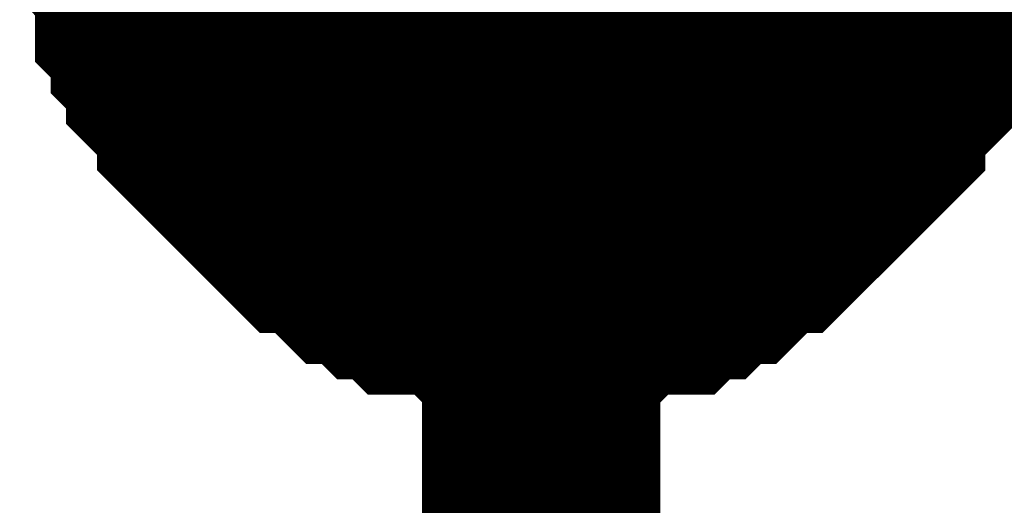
# Model space of a CAD drawing. Header units: inches. Extents: x 0 to 292, y 0 to 193.
# Tile 65 of 256: x 92.807 to 94.046, y 74.498 to 75.11. Entities that reach past the tile are written whole.
import ezdxf

# ---------------------------------------------------------------- set-up
doc = ezdxf.new("R2010")
doc.units = ezdxf.units.IN
doc.layers.add('Sheet', color=255, linetype='Continuous')

msp = doc.modelspace()

# ---------------------------------------------------------------- linework, layer by layer
at = {"layer": 'Sheet'}
for points in [[(93.4634, 74.651, 0.2997, 0.2997, 0), (93.4634, 75.2747, 0.2997, 0.2997, 0), (93.4634, 77.5162, 0.2997, 0.2997, 0)], [(93.4634, 74.7679, 0.2997, 0.2997, 0), (93.4439, 74.7679, 0.2997, 0.2997, 0), (93.405, 74.7679, 0.2997, 0.2997, 0), (93.3855, 74.7679, 0.2997, 0.2997, 0), (93.366, 74.7874, 0.2997, 0.2997, 0), (93.3465, 74.7874, 0.2997, 0.2997, 0), (93.3076, 74.7874, 0.2997, 0.2997, 0), (93.2881, 74.8069, 0.2997, 0.2997, 0), (93.2686, 74.8069, 0.2997, 0.2997, 0), (93.2491, 74.8264, 0.2997, 0.2997, 0), (93.2296, 74.8264, 0.2997, 0.2997, 0), (93.2101, 74.8459, 0.2997, 0.2997, 0), (93.1907, 74.8654, 0.2997, 0.2997, 0), (93.1712, 74.8654, 0.2997, 0.2997, 0), (93.1517, 74.8849, 0.2997, 0.2997, 0), (93.1322, 74.9044, 0.2997, 0.2997, 0), (93.1127, 74.9238, 0.2997, 0.2997, 0), (93.0932, 74.9433, 0.2997, 0.2997, 0), (93.0738, 74.9628, 0.2997, 0.2997, 0), (93.0543, 74.9823, 0.2997, 0.2997, 0), (93.0543, 75.0018, 0.2997, 0.2997, 0), (93.0348, 75.0213, 0.2997, 0.2997, 0), (93.0153, 75.0408, 0.2997, 0.2997, 0), (93.0153, 75.0603, 0.2997, 0.2997, 0), (92.9958, 75.0798, 0.2997, 0.2997, 0), (92.9958, 75.0993, 0.2997, 0.2997, 0), (92.9763, 75.1188, 0.2997, 0.2997, 0), (92.9763, 75.1577, 0.2997, 0.2997, 0), (92.9763, 75.1772, 0.2997, 0.2997, 0), (92.9569, 75.1967, 0.2997, 0.2997, 0), (92.9569, 75.2162, 0.2997, 0.2997, 0), (92.9569, 75.2552, 0.2997, 0.2997, 0), (92.9569, 75.2747, 0.2997, 0.2997, 0)], [(93.4634, 74.7679, 0.2997, 0.2997, 0), (93.4439, 74.7679, 0.2997, 0.2997, 0), (93.405, 74.7679, 0.2997, 0.2997, 0), (93.3855, 74.7679, 0.2997, 0.2997, 0), (93.366, 74.7874, 0.2997, 0.2997, 0), (93.3465, 74.7874, 0.2997, 0.2997, 0), (93.3076, 74.7874, 0.2997, 0.2997, 0), (93.2881, 74.8069, 0.2997, 0.2997, 0), (93.2686, 74.8069, 0.2997, 0.2997, 0), (93.2491, 74.8264, 0.2997, 0.2997, 0), (93.2296, 74.8264, 0.2997, 0.2997, 0), (93.2101, 74.8459, 0.2997, 0.2997, 0), (93.1907, 74.8654, 0.2997, 0.2997, 0), (93.1712, 74.8654, 0.2997, 0.2997, 0), (93.1517, 74.8849, 0.2997, 0.2997, 0), (93.1322, 74.9044, 0.2997, 0.2997, 0), (93.1127, 74.9238, 0.2997, 0.2997, 0), (93.0932, 74.9433, 0.2997, 0.2997, 0), (93.0738, 74.9628, 0.2997, 0.2997, 0), (93.0543, 74.9823, 0.2997, 0.2997, 0), (93.0543, 75.0018, 0.2997, 0.2997, 0), (93.0348, 75.0213, 0.2997, 0.2997, 0), (93.0153, 75.0408, 0.2997, 0.2997, 0), (93.0153, 75.0603, 0.2997, 0.2997, 0), (92.9958, 75.0798, 0.2997, 0.2997, 0), (92.9958, 75.0993, 0.2997, 0.2997, 0), (92.9763, 75.1188, 0.2997, 0.2997, 0), (92.9763, 75.1577, 0.2997, 0.2997, 0), (92.9763, 75.1772, 0.2997, 0.2997, 0), (92.9569, 75.1967, 0.2997, 0.2997, 0), (92.9569, 75.2162, 0.2997, 0.2997, 0), (92.9569, 75.2552, 0.2997, 0.2997, 0), (92.9569, 75.2747, 0.2997, 0.2997, 0)], [(93.4634, 74.7679, 0.2997, 0.2997, 0), (93.4439, 74.7679, 0.2997, 0.2997, 0), (93.405, 74.7679, 0.2997, 0.2997, 0), (93.3855, 74.7679, 0.2997, 0.2997, 0), (93.366, 74.7874, 0.2997, 0.2997, 0), (93.3465, 74.7874, 0.2997, 0.2997, 0), (93.3076, 74.7874, 0.2997, 0.2997, 0), (93.2881, 74.8069, 0.2997, 0.2997, 0), (93.2686, 74.8069, 0.2997, 0.2997, 0), (93.2491, 74.8264, 0.2997, 0.2997, 0), (93.2296, 74.8264, 0.2997, 0.2997, 0), (93.2101, 74.8459, 0.2997, 0.2997, 0), (93.1907, 74.8654, 0.2997, 0.2997, 0), (93.1712, 74.8654, 0.2997, 0.2997, 0), (93.1517, 74.8849, 0.2997, 0.2997, 0), (93.1322, 74.9044, 0.2997, 0.2997, 0), (93.1127, 74.9238, 0.2997, 0.2997, 0), (93.0932, 74.9433, 0.2997, 0.2997, 0), (93.0738, 74.9628, 0.2997, 0.2997, 0), (93.0543, 74.9823, 0.2997, 0.2997, 0), (93.0543, 75.0018, 0.2997, 0.2997, 0), (93.0348, 75.0213, 0.2997, 0.2997, 0), (93.0153, 75.0408, 0.2997, 0.2997, 0), (93.0153, 75.0603, 0.2997, 0.2997, 0), (92.9958, 75.0798, 0.2997, 0.2997, 0), (92.9958, 75.0993, 0.2997, 0.2997, 0), (92.9763, 75.1188, 0.2997, 0.2997, 0), (92.9763, 75.1577, 0.2997, 0.2997, 0), (92.9763, 75.1772, 0.2997, 0.2997, 0), (92.9569, 75.1967, 0.2997, 0.2997, 0), (92.9569, 75.2162, 0.2997, 0.2997, 0), (92.9569, 75.2552, 0.2997, 0.2997, 0), (92.9569, 75.2747, 0.2997, 0.2997, 0)], [(93.4634, 74.7679, 0.2997, 0.2997, 0), (93.4439, 74.7679, 0.2997, 0.2997, 0), (93.405, 74.7679, 0.2997, 0.2997, 0), (93.3855, 74.7679, 0.2997, 0.2997, 0), (93.366, 74.7874, 0.2997, 0.2997, 0), (93.3465, 74.7874, 0.2997, 0.2997, 0), (93.3076, 74.7874, 0.2997, 0.2997, 0), (93.2881, 74.8069, 0.2997, 0.2997, 0), (93.2686, 74.8069, 0.2997, 0.2997, 0), (93.2491, 74.8264, 0.2997, 0.2997, 0), (93.2296, 74.8264, 0.2997, 0.2997, 0), (93.2101, 74.8459, 0.2997, 0.2997, 0), (93.1907, 74.8654, 0.2997, 0.2997, 0), (93.1712, 74.8654, 0.2997, 0.2997, 0), (93.1517, 74.8849, 0.2997, 0.2997, 0), (93.1322, 74.9044, 0.2997, 0.2997, 0), (93.1127, 74.9238, 0.2997, 0.2997, 0), (93.0932, 74.9433, 0.2997, 0.2997, 0), (93.0738, 74.9628, 0.2997, 0.2997, 0), (93.0543, 74.9823, 0.2997, 0.2997, 0), (93.0543, 75.0018, 0.2997, 0.2997, 0), (93.0348, 75.0213, 0.2997, 0.2997, 0), (93.0153, 75.0408, 0.2997, 0.2997, 0), (93.0153, 75.0603, 0.2997, 0.2997, 0), (92.9958, 75.0798, 0.2997, 0.2997, 0), (92.9958, 75.0993, 0.2997, 0.2997, 0), (92.9763, 75.1188, 0.2997, 0.2997, 0), (92.9763, 75.1577, 0.2997, 0.2997, 0), (92.9763, 75.1772, 0.2997, 0.2997, 0), (92.9569, 75.1967, 0.2997, 0.2997, 0), (92.9569, 75.2162, 0.2997, 0.2997, 0), (92.9569, 75.2552, 0.2997, 0.2997, 0), (92.9569, 75.2747, 0.2997, 0.2997, 0)], [(93.4634, 74.7679, 0.2997, 0.2997, 0), (93.4439, 74.7679, 0.2997, 0.2997, 0), (93.405, 74.7679, 0.2997, 0.2997, 0), (93.3855, 74.7679, 0.2997, 0.2997, 0), (93.366, 74.7874, 0.2997, 0.2997, 0), (93.3465, 74.7874, 0.2997, 0.2997, 0), (93.3076, 74.7874, 0.2997, 0.2997, 0), (93.2881, 74.8069, 0.2997, 0.2997, 0), (93.2686, 74.8069, 0.2997, 0.2997, 0), (93.2491, 74.8264, 0.2997, 0.2997, 0), (93.2296, 74.8264, 0.2997, 0.2997, 0), (93.2101, 74.8459, 0.2997, 0.2997, 0), (93.1907, 74.8654, 0.2997, 0.2997, 0), (93.1712, 74.8654, 0.2997, 0.2997, 0), (93.1517, 74.8849, 0.2997, 0.2997, 0), (93.1322, 74.9044, 0.2997, 0.2997, 0), (93.1127, 74.9238, 0.2997, 0.2997, 0), (93.0932, 74.9433, 0.2997, 0.2997, 0), (93.0738, 74.9628, 0.2997, 0.2997, 0), (93.0543, 74.9823, 0.2997, 0.2997, 0), (93.0543, 75.0018, 0.2997, 0.2997, 0), (93.0348, 75.0213, 0.2997, 0.2997, 0), (93.0153, 75.0408, 0.2997, 0.2997, 0), (93.0153, 75.0603, 0.2997, 0.2997, 0), (92.9958, 75.0798, 0.2997, 0.2997, 0), (92.9958, 75.0993, 0.2997, 0.2997, 0), (92.9763, 75.1188, 0.2997, 0.2997, 0), (92.9763, 75.1577, 0.2997, 0.2997, 0), (92.9763, 75.1772, 0.2997, 0.2997, 0), (92.9569, 75.1967, 0.2997, 0.2997, 0), (92.9569, 75.2162, 0.2997, 0.2997, 0), (92.9569, 75.2552, 0.2997, 0.2997, 0), (92.9569, 75.2747, 0.2997, 0.2997, 0)], [(93.4634, 74.7679, 0.2997, 0.2997, 0), (93.4439, 74.7679, 0.2997, 0.2997, 0), (93.405, 74.7679, 0.2997, 0.2997, 0), (93.3855, 74.7679, 0.2997, 0.2997, 0), (93.366, 74.7874, 0.2997, 0.2997, 0), (93.3465, 74.7874, 0.2997, 0.2997, 0), (93.3076, 74.7874, 0.2997, 0.2997, 0), (93.2881, 74.8069, 0.2997, 0.2997, 0), (93.2686, 74.8069, 0.2997, 0.2997, 0), (93.2491, 74.8264, 0.2997, 0.2997, 0), (93.2296, 74.8264, 0.2997, 0.2997, 0), (93.2101, 74.8459, 0.2997, 0.2997, 0), (93.1907, 74.8654, 0.2997, 0.2997, 0), (93.1712, 74.8654, 0.2997, 0.2997, 0), (93.1517, 74.8849, 0.2997, 0.2997, 0), (93.1322, 74.9044, 0.2997, 0.2997, 0), (93.1127, 74.9238, 0.2997, 0.2997, 0), (93.0932, 74.9433, 0.2997, 0.2997, 0), (93.0738, 74.9628, 0.2997, 0.2997, 0), (93.0543, 74.9823, 0.2997, 0.2997, 0), (93.0543, 75.0018, 0.2997, 0.2997, 0), (93.0348, 75.0213, 0.2997, 0.2997, 0), (93.0153, 75.0408, 0.2997, 0.2997, 0), (93.0153, 75.0603, 0.2997, 0.2997, 0), (92.9958, 75.0798, 0.2997, 0.2997, 0), (92.9958, 75.0993, 0.2997, 0.2997, 0), (92.9763, 75.1188, 0.2997, 0.2997, 0), (92.9763, 75.1577, 0.2997, 0.2997, 0), (92.9763, 75.1772, 0.2997, 0.2997, 0), (92.9569, 75.1967, 0.2997, 0.2997, 0), (92.9569, 75.2162, 0.2997, 0.2997, 0), (92.9569, 75.2552, 0.2997, 0.2997, 0), (92.9569, 75.2747, 0.2997, 0.2997, 0)], [(93.97, 75.2747, 0.2997, 0.2997, 0), (93.97, 75.2552, 0.2997, 0.2997, 0), (93.97, 75.2162, 0.2997, 0.2997, 0), (93.97, 75.1967, 0.2997, 0.2997, 0), (93.9505, 75.1772, 0.2997, 0.2997, 0), (93.9505, 75.1577, 0.2997, 0.2997, 0), (93.9505, 75.1188, 0.2997, 0.2997, 0), (93.931, 75.0993, 0.2997, 0.2997, 0), (93.931, 75.0798, 0.2997, 0.2997, 0), (93.9116, 75.0603, 0.2997, 0.2997, 0), (93.9116, 75.0408, 0.2997, 0.2997, 0), (93.8921, 75.0213, 0.2997, 0.2997, 0), (93.8726, 75.0018, 0.2997, 0.2997, 0), (93.8726, 74.9823, 0.2997, 0.2997, 0), (93.8531, 74.9628, 0.2997, 0.2997, 0), (93.8336, 74.9433, 0.2997, 0.2997, 0), (93.8141, 74.9238, 0.2997, 0.2997, 0), (93.7947, 74.9044, 0.2997, 0.2997, 0), (93.7752, 74.8849, 0.2997, 0.2997, 0), (93.7557, 74.8654, 0.2997, 0.2997, 0), (93.7362, 74.8654, 0.2997, 0.2997, 0), (93.7167, 74.8459, 0.2997, 0.2997, 0), (93.6972, 74.8264, 0.2997, 0.2997, 0), (93.6777, 74.8264, 0.2997, 0.2997, 0), (93.6583, 74.8069, 0.2997, 0.2997, 0), (93.6388, 74.8069, 0.2997, 0.2997, 0), (93.6193, 74.7874, 0.2997, 0.2997, 0), (93.5803, 74.7874, 0.2997, 0.2997, 0), (93.5608, 74.7874, 0.2997, 0.2997, 0), (93.5414, 74.7679, 0.2997, 0.2997, 0), (93.5219, 74.7679, 0.2997, 0.2997, 0), (93.4829, 74.7679, 0.2997, 0.2997, 0), (93.4634, 74.7679, 0.2997, 0.2997, 0)], [(93.97, 75.2747, 0.2997, 0.2997, 0), (93.97, 75.2552, 0.2997, 0.2997, 0), (93.97, 75.2162, 0.2997, 0.2997, 0), (93.97, 75.1967, 0.2997, 0.2997, 0), (93.9505, 75.1772, 0.2997, 0.2997, 0), (93.9505, 75.1577, 0.2997, 0.2997, 0), (93.9505, 75.1188, 0.2997, 0.2997, 0), (93.931, 75.0993, 0.2997, 0.2997, 0), (93.931, 75.0798, 0.2997, 0.2997, 0), (93.9116, 75.0603, 0.2997, 0.2997, 0), (93.9116, 75.0408, 0.2997, 0.2997, 0), (93.8921, 75.0213, 0.2997, 0.2997, 0), (93.8726, 75.0018, 0.2997, 0.2997, 0), (93.8726, 74.9823, 0.2997, 0.2997, 0), (93.8531, 74.9628, 0.2997, 0.2997, 0), (93.8336, 74.9433, 0.2997, 0.2997, 0), (93.8141, 74.9238, 0.2997, 0.2997, 0), (93.7947, 74.9044, 0.2997, 0.2997, 0), (93.7752, 74.8849, 0.2997, 0.2997, 0), (93.7557, 74.8654, 0.2997, 0.2997, 0), (93.7362, 74.8654, 0.2997, 0.2997, 0), (93.7167, 74.8459, 0.2997, 0.2997, 0), (93.6972, 74.8264, 0.2997, 0.2997, 0), (93.6777, 74.8264, 0.2997, 0.2997, 0), (93.6583, 74.8069, 0.2997, 0.2997, 0), (93.6388, 74.8069, 0.2997, 0.2997, 0), (93.6193, 74.7874, 0.2997, 0.2997, 0), (93.5803, 74.7874, 0.2997, 0.2997, 0), (93.5608, 74.7874, 0.2997, 0.2997, 0), (93.5414, 74.7679, 0.2997, 0.2997, 0), (93.5219, 74.7679, 0.2997, 0.2997, 0), (93.4829, 74.7679, 0.2997, 0.2997, 0), (93.4634, 74.7679, 0.2997, 0.2997, 0)], [(93.97, 75.2747, 0.2997, 0.2997, 0), (93.97, 75.2552, 0.2997, 0.2997, 0), (93.97, 75.2162, 0.2997, 0.2997, 0), (93.97, 75.1967, 0.2997, 0.2997, 0), (93.9505, 75.1772, 0.2997, 0.2997, 0), (93.9505, 75.1577, 0.2997, 0.2997, 0), (93.9505, 75.1188, 0.2997, 0.2997, 0), (93.931, 75.0993, 0.2997, 0.2997, 0), (93.931, 75.0798, 0.2997, 0.2997, 0), (93.9116, 75.0603, 0.2997, 0.2997, 0), (93.9116, 75.0408, 0.2997, 0.2997, 0), (93.8921, 75.0213, 0.2997, 0.2997, 0), (93.8726, 75.0018, 0.2997, 0.2997, 0), (93.8726, 74.9823, 0.2997, 0.2997, 0), (93.8531, 74.9628, 0.2997, 0.2997, 0), (93.8336, 74.9433, 0.2997, 0.2997, 0), (93.8141, 74.9238, 0.2997, 0.2997, 0), (93.7947, 74.9044, 0.2997, 0.2997, 0), (93.7752, 74.8849, 0.2997, 0.2997, 0), (93.7557, 74.8654, 0.2997, 0.2997, 0), (93.7362, 74.8654, 0.2997, 0.2997, 0), (93.7167, 74.8459, 0.2997, 0.2997, 0), (93.6972, 74.8264, 0.2997, 0.2997, 0), (93.6777, 74.8264, 0.2997, 0.2997, 0), (93.6583, 74.8069, 0.2997, 0.2997, 0), (93.6388, 74.8069, 0.2997, 0.2997, 0), (93.6193, 74.7874, 0.2997, 0.2997, 0), (93.5803, 74.7874, 0.2997, 0.2997, 0), (93.5608, 74.7874, 0.2997, 0.2997, 0), (93.5414, 74.7679, 0.2997, 0.2997, 0), (93.5219, 74.7679, 0.2997, 0.2997, 0), (93.4829, 74.7679, 0.2997, 0.2997, 0), (93.4634, 74.7679, 0.2997, 0.2997, 0)], [(93.97, 75.2747, 0.2997, 0.2997, 0), (93.97, 75.2552, 0.2997, 0.2997, 0), (93.97, 75.2162, 0.2997, 0.2997, 0), (93.97, 75.1967, 0.2997, 0.2997, 0), (93.9505, 75.1772, 0.2997, 0.2997, 0), (93.9505, 75.1577, 0.2997, 0.2997, 0), (93.9505, 75.1188, 0.2997, 0.2997, 0), (93.931, 75.0993, 0.2997, 0.2997, 0), (93.931, 75.0798, 0.2997, 0.2997, 0), (93.9116, 75.0603, 0.2997, 0.2997, 0), (93.9116, 75.0408, 0.2997, 0.2997, 0), (93.8921, 75.0213, 0.2997, 0.2997, 0), (93.8726, 75.0018, 0.2997, 0.2997, 0), (93.8726, 74.9823, 0.2997, 0.2997, 0), (93.8531, 74.9628, 0.2997, 0.2997, 0), (93.8336, 74.9433, 0.2997, 0.2997, 0), (93.8141, 74.9238, 0.2997, 0.2997, 0), (93.7947, 74.9044, 0.2997, 0.2997, 0), (93.7752, 74.8849, 0.2997, 0.2997, 0), (93.7557, 74.8654, 0.2997, 0.2997, 0), (93.7362, 74.8654, 0.2997, 0.2997, 0), (93.7167, 74.8459, 0.2997, 0.2997, 0), (93.6972, 74.8264, 0.2997, 0.2997, 0), (93.6777, 74.8264, 0.2997, 0.2997, 0), (93.6583, 74.8069, 0.2997, 0.2997, 0), (93.6388, 74.8069, 0.2997, 0.2997, 0), (93.6193, 74.7874, 0.2997, 0.2997, 0), (93.5803, 74.7874, 0.2997, 0.2997, 0), (93.5608, 74.7874, 0.2997, 0.2997, 0), (93.5414, 74.7679, 0.2997, 0.2997, 0), (93.5219, 74.7679, 0.2997, 0.2997, 0), (93.4829, 74.7679, 0.2997, 0.2997, 0), (93.4634, 74.7679, 0.2997, 0.2997, 0)], [(93.97, 75.2747, 0.2997, 0.2997, 0), (93.97, 75.2552, 0.2997, 0.2997, 0), (93.97, 75.2162, 0.2997, 0.2997, 0), (93.97, 75.1967, 0.2997, 0.2997, 0), (93.9505, 75.1772, 0.2997, 0.2997, 0), (93.9505, 75.1577, 0.2997, 0.2997, 0), (93.9505, 75.1188, 0.2997, 0.2997, 0), (93.931, 75.0993, 0.2997, 0.2997, 0), (93.931, 75.0798, 0.2997, 0.2997, 0), (93.9116, 75.0603, 0.2997, 0.2997, 0), (93.9116, 75.0408, 0.2997, 0.2997, 0), (93.8921, 75.0213, 0.2997, 0.2997, 0), (93.8726, 75.0018, 0.2997, 0.2997, 0), (93.8726, 74.9823, 0.2997, 0.2997, 0), (93.8531, 74.9628, 0.2997, 0.2997, 0), (93.8336, 74.9433, 0.2997, 0.2997, 0), (93.8141, 74.9238, 0.2997, 0.2997, 0), (93.7947, 74.9044, 0.2997, 0.2997, 0), (93.7752, 74.8849, 0.2997, 0.2997, 0), (93.7557, 74.8654, 0.2997, 0.2997, 0), (93.7362, 74.8654, 0.2997, 0.2997, 0), (93.7167, 74.8459, 0.2997, 0.2997, 0), (93.6972, 74.8264, 0.2997, 0.2997, 0), (93.6777, 74.8264, 0.2997, 0.2997, 0), (93.6583, 74.8069, 0.2997, 0.2997, 0), (93.6388, 74.8069, 0.2997, 0.2997, 0), (93.6193, 74.7874, 0.2997, 0.2997, 0), (93.5803, 74.7874, 0.2997, 0.2997, 0), (93.5608, 74.7874, 0.2997, 0.2997, 0), (93.5414, 74.7679, 0.2997, 0.2997, 0), (93.5219, 74.7679, 0.2997, 0.2997, 0), (93.4829, 74.7679, 0.2997, 0.2997, 0), (93.4634, 74.7679, 0.2997, 0.2997, 0)], [(93.97, 75.2747, 0.2997, 0.2997, 0), (93.97, 75.2552, 0.2997, 0.2997, 0), (93.97, 75.2162, 0.2997, 0.2997, 0), (93.97, 75.1967, 0.2997, 0.2997, 0), (93.9505, 75.1772, 0.2997, 0.2997, 0), (93.9505, 75.1577, 0.2997, 0.2997, 0), (93.9505, 75.1188, 0.2997, 0.2997, 0), (93.931, 75.0993, 0.2997, 0.2997, 0), (93.931, 75.0798, 0.2997, 0.2997, 0), (93.9116, 75.0603, 0.2997, 0.2997, 0), (93.9116, 75.0408, 0.2997, 0.2997, 0), (93.8921, 75.0213, 0.2997, 0.2997, 0), (93.8726, 75.0018, 0.2997, 0.2997, 0), (93.8726, 74.9823, 0.2997, 0.2997, 0), (93.8531, 74.9628, 0.2997, 0.2997, 0), (93.8336, 74.9433, 0.2997, 0.2997, 0), (93.8141, 74.9238, 0.2997, 0.2997, 0), (93.7947, 74.9044, 0.2997, 0.2997, 0), (93.7752, 74.8849, 0.2997, 0.2997, 0), (93.7557, 74.8654, 0.2997, 0.2997, 0), (93.7362, 74.8654, 0.2997, 0.2997, 0), (93.7167, 74.8459, 0.2997, 0.2997, 0), (93.6972, 74.8264, 0.2997, 0.2997, 0), (93.6777, 74.8264, 0.2997, 0.2997, 0), (93.6583, 74.8069, 0.2997, 0.2997, 0), (93.6388, 74.8069, 0.2997, 0.2997, 0), (93.6193, 74.7874, 0.2997, 0.2997, 0), (93.5803, 74.7874, 0.2997, 0.2997, 0), (93.5608, 74.7874, 0.2997, 0.2997, 0), (93.5414, 74.7679, 0.2997, 0.2997, 0), (93.5219, 74.7679, 0.2997, 0.2997, 0), (93.4829, 74.7679, 0.2997, 0.2997, 0), (93.4634, 74.7679, 0.2997, 0.2997, 0)], [(93.4634, 74.7679, 0.0991, 0.0991, 0), (93.4439, 74.7679, 0.0991, 0.0991, 0), (93.405, 74.7679, 0.0991, 0.0991, 0), (93.3855, 74.7679, 0.0991, 0.0991, 0), (93.366, 74.7874, 0.0991, 0.0991, 0), (93.3465, 74.7874, 0.0991, 0.0991, 0), (93.3076, 74.7874, 0.0991, 0.0991, 0), (93.2881, 74.8069, 0.0991, 0.0991, 0), (93.2686, 74.8069, 0.0991, 0.0991, 0), (93.2491, 74.8264, 0.0991, 0.0991, 0), (93.2296, 74.8264, 0.0991, 0.0991, 0), (93.2101, 74.8459, 0.0991, 0.0991, 0), (93.1907, 74.8654, 0.0991, 0.0991, 0), (93.1712, 74.8654, 0.0991, 0.0991, 0), (93.1517, 74.8849, 0.0991, 0.0991, 0), (93.1322, 74.9044, 0.0991, 0.0991, 0), (93.1127, 74.9238, 0.0991, 0.0991, 0), (93.0932, 74.9433, 0.0991, 0.0991, 0), (93.0738, 74.9628, 0.0991, 0.0991, 0), (93.0543, 74.9823, 0.0991, 0.0991, 0), (93.0543, 75.0018, 0.0991, 0.0991, 0), (93.0348, 75.0213, 0.0991, 0.0991, 0), (93.0153, 75.0408, 0.0991, 0.0991, 0), (93.0153, 75.0603, 0.0991, 0.0991, 0), (92.9958, 75.0798, 0.0991, 0.0991, 0), (92.9958, 75.0993, 0.0991, 0.0991, 0), (92.9763, 75.1188, 0.0991, 0.0991, 0), (92.9763, 75.1577, 0.0991, 0.0991, 0), (92.9763, 75.1772, 0.0991, 0.0991, 0)], [(93.4634, 74.7679, 0.0991, 0.0991, 0), (93.4439, 74.7679, 0.0991, 0.0991, 0), (93.405, 74.7679, 0.0991, 0.0991, 0), (93.3855, 74.7679, 0.0991, 0.0991, 0), (93.366, 74.7874, 0.0991, 0.0991, 0), (93.3465, 74.7874, 0.0991, 0.0991, 0), (93.3076, 74.7874, 0.0991, 0.0991, 0), (93.2881, 74.8069, 0.0991, 0.0991, 0), (93.2686, 74.8069, 0.0991, 0.0991, 0), (93.2491, 74.8264, 0.0991, 0.0991, 0), (93.2296, 74.8264, 0.0991, 0.0991, 0), (93.2101, 74.8459, 0.0991, 0.0991, 0), (93.1907, 74.8654, 0.0991, 0.0991, 0), (93.1712, 74.8654, 0.0991, 0.0991, 0), (93.1517, 74.8849, 0.0991, 0.0991, 0), (93.1322, 74.9044, 0.0991, 0.0991, 0), (93.1127, 74.9238, 0.0991, 0.0991, 0), (93.0932, 74.9433, 0.0991, 0.0991, 0), (93.0738, 74.9628, 0.0991, 0.0991, 0), (93.0543, 74.9823, 0.0991, 0.0991, 0), (93.0543, 75.0018, 0.0991, 0.0991, 0), (93.0348, 75.0213, 0.0991, 0.0991, 0), (93.0153, 75.0408, 0.0991, 0.0991, 0), (93.0153, 75.0603, 0.0991, 0.0991, 0), (92.9958, 75.0798, 0.0991, 0.0991, 0), (92.9958, 75.0993, 0.0991, 0.0991, 0), (92.9763, 75.1188, 0.0991, 0.0991, 0), (92.9763, 75.1577, 0.0991, 0.0991, 0), (92.9763, 75.1772, 0.0991, 0.0991, 0)], [(93.4634, 74.7679, 0.0991, 0.0991, 0), (93.4439, 74.7679, 0.0991, 0.0991, 0), (93.405, 74.7679, 0.0991, 0.0991, 0), (93.3855, 74.7679, 0.0991, 0.0991, 0), (93.366, 74.7874, 0.0991, 0.0991, 0), (93.3465, 74.7874, 0.0991, 0.0991, 0), (93.3076, 74.7874, 0.0991, 0.0991, 0), (93.2881, 74.8069, 0.0991, 0.0991, 0), (93.2686, 74.8069, 0.0991, 0.0991, 0), (93.2491, 74.8264, 0.0991, 0.0991, 0), (93.2296, 74.8264, 0.0991, 0.0991, 0), (93.2101, 74.8459, 0.0991, 0.0991, 0), (93.1907, 74.8654, 0.0991, 0.0991, 0), (93.1712, 74.8654, 0.0991, 0.0991, 0), (93.1517, 74.8849, 0.0991, 0.0991, 0), (93.1322, 74.9044, 0.0991, 0.0991, 0), (93.1127, 74.9238, 0.0991, 0.0991, 0), (93.0932, 74.9433, 0.0991, 0.0991, 0), (93.0738, 74.9628, 0.0991, 0.0991, 0), (93.0543, 74.9823, 0.0991, 0.0991, 0), (93.0543, 75.0018, 0.0991, 0.0991, 0), (93.0348, 75.0213, 0.0991, 0.0991, 0), (93.0153, 75.0408, 0.0991, 0.0991, 0), (93.0153, 75.0603, 0.0991, 0.0991, 0), (92.9958, 75.0798, 0.0991, 0.0991, 0), (92.9958, 75.0993, 0.0991, 0.0991, 0), (92.9763, 75.1188, 0.0991, 0.0991, 0), (92.9763, 75.1577, 0.0991, 0.0991, 0), (92.9763, 75.1772, 0.0991, 0.0991, 0)], [(93.4634, 74.7679, 0.0991, 0.0991, 0), (93.4439, 74.7679, 0.0991, 0.0991, 0), (93.405, 74.7679, 0.0991, 0.0991, 0), (93.3855, 74.7679, 0.0991, 0.0991, 0), (93.366, 74.7874, 0.0991, 0.0991, 0), (93.3465, 74.7874, 0.0991, 0.0991, 0), (93.3076, 74.7874, 0.0991, 0.0991, 0), (93.2881, 74.8069, 0.0991, 0.0991, 0), (93.2686, 74.8069, 0.0991, 0.0991, 0), (93.2491, 74.8264, 0.0991, 0.0991, 0), (93.2296, 74.8264, 0.0991, 0.0991, 0), (93.2101, 74.8459, 0.0991, 0.0991, 0), (93.1907, 74.8654, 0.0991, 0.0991, 0), (93.1712, 74.8654, 0.0991, 0.0991, 0), (93.1517, 74.8849, 0.0991, 0.0991, 0), (93.1322, 74.9044, 0.0991, 0.0991, 0), (93.1127, 74.9238, 0.0991, 0.0991, 0), (93.0932, 74.9433, 0.0991, 0.0991, 0), (93.0738, 74.9628, 0.0991, 0.0991, 0), (93.0543, 74.9823, 0.0991, 0.0991, 0), (93.0543, 75.0018, 0.0991, 0.0991, 0), (93.0348, 75.0213, 0.0991, 0.0991, 0), (93.0153, 75.0408, 0.0991, 0.0991, 0), (93.0153, 75.0603, 0.0991, 0.0991, 0), (92.9958, 75.0798, 0.0991, 0.0991, 0), (92.9958, 75.0993, 0.0991, 0.0991, 0), (92.9763, 75.1188, 0.0991, 0.0991, 0), (92.9763, 75.1577, 0.0991, 0.0991, 0), (92.9763, 75.1772, 0.0991, 0.0991, 0)], [(93.4634, 74.7679, 0.0991, 0.0991, 0), (93.4439, 74.7679, 0.0991, 0.0991, 0), (93.405, 74.7679, 0.0991, 0.0991, 0), (93.3855, 74.7679, 0.0991, 0.0991, 0), (93.366, 74.7874, 0.0991, 0.0991, 0), (93.3465, 74.7874, 0.0991, 0.0991, 0), (93.3076, 74.7874, 0.0991, 0.0991, 0), (93.2881, 74.8069, 0.0991, 0.0991, 0), (93.2686, 74.8069, 0.0991, 0.0991, 0), (93.2491, 74.8264, 0.0991, 0.0991, 0), (93.2296, 74.8264, 0.0991, 0.0991, 0), (93.2101, 74.8459, 0.0991, 0.0991, 0), (93.1907, 74.8654, 0.0991, 0.0991, 0), (93.1712, 74.8654, 0.0991, 0.0991, 0), (93.1517, 74.8849, 0.0991, 0.0991, 0), (93.1322, 74.9044, 0.0991, 0.0991, 0), (93.1127, 74.9238, 0.0991, 0.0991, 0), (93.0932, 74.9433, 0.0991, 0.0991, 0), (93.0738, 74.9628, 0.0991, 0.0991, 0), (93.0543, 74.9823, 0.0991, 0.0991, 0), (93.0543, 75.0018, 0.0991, 0.0991, 0), (93.0348, 75.0213, 0.0991, 0.0991, 0), (93.0153, 75.0408, 0.0991, 0.0991, 0), (93.0153, 75.0603, 0.0991, 0.0991, 0), (92.9958, 75.0798, 0.0991, 0.0991, 0), (92.9958, 75.0993, 0.0991, 0.0991, 0), (92.9763, 75.1188, 0.0991, 0.0991, 0), (92.9763, 75.1577, 0.0991, 0.0991, 0), (92.9763, 75.1772, 0.0991, 0.0991, 0)], [(93.4634, 74.7679, 0.0991, 0.0991, 0), (93.4439, 74.7679, 0.0991, 0.0991, 0), (93.405, 74.7679, 0.0991, 0.0991, 0), (93.3855, 74.7679, 0.0991, 0.0991, 0), (93.366, 74.7874, 0.0991, 0.0991, 0), (93.3465, 74.7874, 0.0991, 0.0991, 0), (93.3076, 74.7874, 0.0991, 0.0991, 0), (93.2881, 74.8069, 0.0991, 0.0991, 0), (93.2686, 74.8069, 0.0991, 0.0991, 0), (93.2491, 74.8264, 0.0991, 0.0991, 0), (93.2296, 74.8264, 0.0991, 0.0991, 0), (93.2101, 74.8459, 0.0991, 0.0991, 0), (93.1907, 74.8654, 0.0991, 0.0991, 0), (93.1712, 74.8654, 0.0991, 0.0991, 0), (93.1517, 74.8849, 0.0991, 0.0991, 0), (93.1322, 74.9044, 0.0991, 0.0991, 0), (93.1127, 74.9238, 0.0991, 0.0991, 0), (93.0932, 74.9433, 0.0991, 0.0991, 0), (93.0738, 74.9628, 0.0991, 0.0991, 0), (93.0543, 74.9823, 0.0991, 0.0991, 0), (93.0543, 75.0018, 0.0991, 0.0991, 0), (93.0348, 75.0213, 0.0991, 0.0991, 0), (93.0153, 75.0408, 0.0991, 0.0991, 0), (93.0153, 75.0603, 0.0991, 0.0991, 0), (92.9958, 75.0798, 0.0991, 0.0991, 0), (92.9958, 75.0993, 0.0991, 0.0991, 0), (92.9763, 75.1188, 0.0991, 0.0991, 0), (92.9763, 75.1577, 0.0991, 0.0991, 0), (92.9763, 75.1772, 0.0991, 0.0991, 0)], [(93.9505, 75.1772, 0.0991, 0.0991, 0), (93.9505, 75.1577, 0.0991, 0.0991, 0), (93.9505, 75.1188, 0.0991, 0.0991, 0), (93.931, 75.0993, 0.0991, 0.0991, 0), (93.931, 75.0798, 0.0991, 0.0991, 0), (93.9116, 75.0603, 0.0991, 0.0991, 0), (93.9116, 75.0408, 0.0991, 0.0991, 0), (93.8921, 75.0213, 0.0991, 0.0991, 0), (93.8726, 75.0018, 0.0991, 0.0991, 0), (93.8726, 74.9823, 0.0991, 0.0991, 0), (93.8531, 74.9628, 0.0991, 0.0991, 0), (93.8336, 74.9433, 0.0991, 0.0991, 0), (93.8141, 74.9238, 0.0991, 0.0991, 0), (93.7947, 74.9044, 0.0991, 0.0991, 0), (93.7752, 74.8849, 0.0991, 0.0991, 0), (93.7557, 74.8654, 0.0991, 0.0991, 0), (93.7362, 74.8654, 0.0991, 0.0991, 0), (93.7167, 74.8459, 0.0991, 0.0991, 0), (93.6972, 74.8264, 0.0991, 0.0991, 0), (93.6777, 74.8264, 0.0991, 0.0991, 0), (93.6583, 74.8069, 0.0991, 0.0991, 0), (93.6388, 74.8069, 0.0991, 0.0991, 0), (93.6193, 74.7874, 0.0991, 0.0991, 0), (93.5803, 74.7874, 0.0991, 0.0991, 0), (93.5608, 74.7874, 0.0991, 0.0991, 0), (93.5414, 74.7679, 0.0991, 0.0991, 0), (93.5219, 74.7679, 0.0991, 0.0991, 0), (93.4829, 74.7679, 0.0991, 0.0991, 0), (93.4634, 74.7679, 0.0991, 0.0991, 0)], [(93.9505, 75.1772, 0.0991, 0.0991, 0), (93.9505, 75.1577, 0.0991, 0.0991, 0), (93.9505, 75.1188, 0.0991, 0.0991, 0), (93.931, 75.0993, 0.0991, 0.0991, 0), (93.931, 75.0798, 0.0991, 0.0991, 0), (93.9116, 75.0603, 0.0991, 0.0991, 0), (93.9116, 75.0408, 0.0991, 0.0991, 0), (93.8921, 75.0213, 0.0991, 0.0991, 0), (93.8726, 75.0018, 0.0991, 0.0991, 0), (93.8726, 74.9823, 0.0991, 0.0991, 0), (93.8531, 74.9628, 0.0991, 0.0991, 0), (93.8336, 74.9433, 0.0991, 0.0991, 0), (93.8141, 74.9238, 0.0991, 0.0991, 0), (93.7947, 74.9044, 0.0991, 0.0991, 0), (93.7752, 74.8849, 0.0991, 0.0991, 0), (93.7557, 74.8654, 0.0991, 0.0991, 0), (93.7362, 74.8654, 0.0991, 0.0991, 0), (93.7167, 74.8459, 0.0991, 0.0991, 0), (93.6972, 74.8264, 0.0991, 0.0991, 0), (93.6777, 74.8264, 0.0991, 0.0991, 0), (93.6583, 74.8069, 0.0991, 0.0991, 0), (93.6388, 74.8069, 0.0991, 0.0991, 0), (93.6193, 74.7874, 0.0991, 0.0991, 0), (93.5803, 74.7874, 0.0991, 0.0991, 0), (93.5608, 74.7874, 0.0991, 0.0991, 0), (93.5414, 74.7679, 0.0991, 0.0991, 0), (93.5219, 74.7679, 0.0991, 0.0991, 0), (93.4829, 74.7679, 0.0991, 0.0991, 0), (93.4634, 74.7679, 0.0991, 0.0991, 0)], [(93.9505, 75.1772, 0.0991, 0.0991, 0), (93.9505, 75.1577, 0.0991, 0.0991, 0), (93.9505, 75.1188, 0.0991, 0.0991, 0), (93.931, 75.0993, 0.0991, 0.0991, 0), (93.931, 75.0798, 0.0991, 0.0991, 0), (93.9116, 75.0603, 0.0991, 0.0991, 0), (93.9116, 75.0408, 0.0991, 0.0991, 0), (93.8921, 75.0213, 0.0991, 0.0991, 0), (93.8726, 75.0018, 0.0991, 0.0991, 0), (93.8726, 74.9823, 0.0991, 0.0991, 0), (93.8531, 74.9628, 0.0991, 0.0991, 0), (93.8336, 74.9433, 0.0991, 0.0991, 0), (93.8141, 74.9238, 0.0991, 0.0991, 0), (93.7947, 74.9044, 0.0991, 0.0991, 0), (93.7752, 74.8849, 0.0991, 0.0991, 0), (93.7557, 74.8654, 0.0991, 0.0991, 0), (93.7362, 74.8654, 0.0991, 0.0991, 0), (93.7167, 74.8459, 0.0991, 0.0991, 0), (93.6972, 74.8264, 0.0991, 0.0991, 0), (93.6777, 74.8264, 0.0991, 0.0991, 0), (93.6583, 74.8069, 0.0991, 0.0991, 0), (93.6388, 74.8069, 0.0991, 0.0991, 0), (93.6193, 74.7874, 0.0991, 0.0991, 0), (93.5803, 74.7874, 0.0991, 0.0991, 0), (93.5608, 74.7874, 0.0991, 0.0991, 0), (93.5414, 74.7679, 0.0991, 0.0991, 0), (93.5219, 74.7679, 0.0991, 0.0991, 0), (93.4829, 74.7679, 0.0991, 0.0991, 0), (93.4634, 74.7679, 0.0991, 0.0991, 0)], [(93.9505, 75.1772, 0.0991, 0.0991, 0), (93.9505, 75.1577, 0.0991, 0.0991, 0), (93.9505, 75.1188, 0.0991, 0.0991, 0), (93.931, 75.0993, 0.0991, 0.0991, 0), (93.931, 75.0798, 0.0991, 0.0991, 0), (93.9116, 75.0603, 0.0991, 0.0991, 0), (93.9116, 75.0408, 0.0991, 0.0991, 0), (93.8921, 75.0213, 0.0991, 0.0991, 0), (93.8726, 75.0018, 0.0991, 0.0991, 0), (93.8726, 74.9823, 0.0991, 0.0991, 0), (93.8531, 74.9628, 0.0991, 0.0991, 0), (93.8336, 74.9433, 0.0991, 0.0991, 0), (93.8141, 74.9238, 0.0991, 0.0991, 0), (93.7947, 74.9044, 0.0991, 0.0991, 0), (93.7752, 74.8849, 0.0991, 0.0991, 0), (93.7557, 74.8654, 0.0991, 0.0991, 0), (93.7362, 74.8654, 0.0991, 0.0991, 0), (93.7167, 74.8459, 0.0991, 0.0991, 0), (93.6972, 74.8264, 0.0991, 0.0991, 0), (93.6777, 74.8264, 0.0991, 0.0991, 0), (93.6583, 74.8069, 0.0991, 0.0991, 0), (93.6388, 74.8069, 0.0991, 0.0991, 0), (93.6193, 74.7874, 0.0991, 0.0991, 0), (93.5803, 74.7874, 0.0991, 0.0991, 0), (93.5608, 74.7874, 0.0991, 0.0991, 0), (93.5414, 74.7679, 0.0991, 0.0991, 0), (93.5219, 74.7679, 0.0991, 0.0991, 0), (93.4829, 74.7679, 0.0991, 0.0991, 0), (93.4634, 74.7679, 0.0991, 0.0991, 0)], [(93.9505, 75.1772, 0.0991, 0.0991, 0), (93.9505, 75.1577, 0.0991, 0.0991, 0), (93.9505, 75.1188, 0.0991, 0.0991, 0), (93.931, 75.0993, 0.0991, 0.0991, 0), (93.931, 75.0798, 0.0991, 0.0991, 0), (93.9116, 75.0603, 0.0991, 0.0991, 0), (93.9116, 75.0408, 0.0991, 0.0991, 0), (93.8921, 75.0213, 0.0991, 0.0991, 0), (93.8726, 75.0018, 0.0991, 0.0991, 0), (93.8726, 74.9823, 0.0991, 0.0991, 0), (93.8531, 74.9628, 0.0991, 0.0991, 0), (93.8336, 74.9433, 0.0991, 0.0991, 0), (93.8141, 74.9238, 0.0991, 0.0991, 0), (93.7947, 74.9044, 0.0991, 0.0991, 0), (93.7752, 74.8849, 0.0991, 0.0991, 0), (93.7557, 74.8654, 0.0991, 0.0991, 0), (93.7362, 74.8654, 0.0991, 0.0991, 0), (93.7167, 74.8459, 0.0991, 0.0991, 0), (93.6972, 74.8264, 0.0991, 0.0991, 0), (93.6777, 74.8264, 0.0991, 0.0991, 0), (93.6583, 74.8069, 0.0991, 0.0991, 0), (93.6388, 74.8069, 0.0991, 0.0991, 0), (93.6193, 74.7874, 0.0991, 0.0991, 0), (93.5803, 74.7874, 0.0991, 0.0991, 0), (93.5608, 74.7874, 0.0991, 0.0991, 0), (93.5414, 74.7679, 0.0991, 0.0991, 0), (93.5219, 74.7679, 0.0991, 0.0991, 0), (93.4829, 74.7679, 0.0991, 0.0991, 0), (93.4634, 74.7679, 0.0991, 0.0991, 0)], [(93.9505, 75.1772, 0.0991, 0.0991, 0), (93.9505, 75.1577, 0.0991, 0.0991, 0), (93.9505, 75.1188, 0.0991, 0.0991, 0), (93.931, 75.0993, 0.0991, 0.0991, 0), (93.931, 75.0798, 0.0991, 0.0991, 0), (93.9116, 75.0603, 0.0991, 0.0991, 0), (93.9116, 75.0408, 0.0991, 0.0991, 0), (93.8921, 75.0213, 0.0991, 0.0991, 0), (93.8726, 75.0018, 0.0991, 0.0991, 0), (93.8726, 74.9823, 0.0991, 0.0991, 0), (93.8531, 74.9628, 0.0991, 0.0991, 0), (93.8336, 74.9433, 0.0991, 0.0991, 0), (93.8141, 74.9238, 0.0991, 0.0991, 0), (93.7947, 74.9044, 0.0991, 0.0991, 0), (93.7752, 74.8849, 0.0991, 0.0991, 0), (93.7557, 74.8654, 0.0991, 0.0991, 0), (93.7362, 74.8654, 0.0991, 0.0991, 0), (93.7167, 74.8459, 0.0991, 0.0991, 0), (93.6972, 74.8264, 0.0991, 0.0991, 0), (93.6777, 74.8264, 0.0991, 0.0991, 0), (93.6583, 74.8069, 0.0991, 0.0991, 0), (93.6388, 74.8069, 0.0991, 0.0991, 0), (93.6193, 74.7874, 0.0991, 0.0991, 0), (93.5803, 74.7874, 0.0991, 0.0991, 0), (93.5608, 74.7874, 0.0991, 0.0991, 0), (93.5414, 74.7679, 0.0991, 0.0991, 0), (93.5219, 74.7679, 0.0991, 0.0991, 0), (93.4829, 74.7679, 0.0991, 0.0991, 0), (93.4634, 74.7679, 0.0991, 0.0991, 0)], [(93.4634, 74.651, 0.2997, 0.2997, 0), (93.4634, 72.1171, 0.2997, 0.2997, 0)]]:
    msp.add_lwpolyline(points, format="xyseb", dxfattribs=at)
msp.add_lwpolyline([(93.182, 75.284, 0.508, 0.508, 1), (93.69, 75.284, 0.508, 0.508, 1)], format="xyseb", close=True, dxfattribs=at)

doc.saveas('drawing.dxf')
